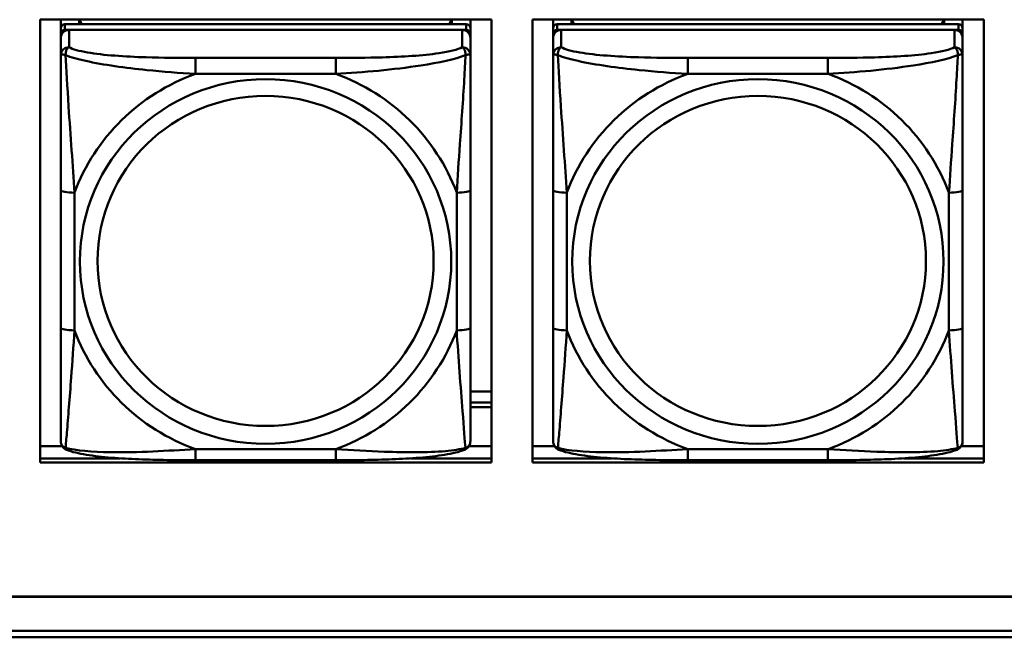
# Model space of a CAD drawing. Header units: inches. Extents: x 0.8 to 72.9, y -7.8 to 49.3.
# Tile 48 of 256: x 38.2 to 39.6, y 5.4 to 6.3. Entities that reach past the tile are written whole.
import ezdxf

# ---------------------------------------------------------------- set-up
doc = ezdxf.new("R2010")
doc.units = ezdxf.units.IN
doc.header["$MEASUREMENT"] = 0
doc.layers.add('Visible Edges(ROSSANSI)', color=7, linetype='Continuous', lineweight=50)
doc.layers.add('Visible Tangent Edges(ROSSANSI)', color=7, linetype='Continuous', lineweight=50)

msp = doc.modelspace()

# ---------------------------------------------------------------- linework, layer by layer
at = {"layer": 'Visible Edges(ROSSANSI)'}
for p, q in [((38.1919, 5.6581), (38.1919, 6.2969)), ((38.1919, 6.2969), (38.8425, 6.2969)), ((38.2215, 5.7442), (38.2215, 6.2969)), ((38.2215, 6.2969), (38.2215, 6.294)), ((38.2215, 6.2912), (38.2215, 6.294)), ((38.2215, 6.2545), (38.2215, 6.2912)), ((38.2481, 6.2903), (38.2481, 6.2969)), ((38.2519, 6.2903), (38.2486, 6.2969)), ((38.785, 6.2969), (38.7817, 6.2903)), ((38.7855, 6.2969), (38.7855, 6.2903)), ((38.8121, 6.2969), (38.8121, 6.2846)), ((38.8425, 6.2969), (38.8425, 5.6581)), ((38.9019, 5.6581), (38.9019, 6.2969)), ((38.9019, 6.2969), (39.5525, 6.2969)), ((38.9315, 5.7442), (38.9315, 6.2969)), ((38.9315, 6.2969), (38.9315, 6.294)), ((38.9315, 6.2912), (38.9315, 6.294)), ((38.9315, 6.2544), (38.9315, 6.2912)), ((38.9581, 6.2903), (38.9581, 6.2969)), ((38.9619, 6.2903), (38.9586, 6.2969)), ((39.495, 6.2969), (39.4917, 6.2903)), ((39.4955, 6.2969), (39.4955, 6.2903)), ((39.5221, 6.2969), (39.5221, 6.2846)), ((39.5525, 6.2969), (39.5525, 5.6581)), ((38.8062, 6.2903), (38.2274, 6.2903)), ((38.2274, 6.2821), (38.8062, 6.2821)), ((38.8003, 6.2821), (38.2333, 6.2821)), ((38.8121, 6.2763), (38.8121, 6.2845)), ((39.5162, 6.2903), (38.9374, 6.2903)), ((38.9374, 6.2821), (39.5162, 6.2821)), ((39.5103, 6.2821), (38.9433, 6.2821)), ((39.5221, 6.2763), (39.5221, 6.2845)), ((38.2215, 5.7081), (38.2215, 6.2763)), ((38.2215, 6.2705), (38.2215, 5.7139)), ((38.8121, 6.2763), (38.8121, 6.2705)), ((38.8121, 6.2456), (38.8121, 6.2705)), ((38.9315, 5.7081), (38.9315, 6.2763)), ((38.9315, 6.2705), (38.9315, 5.7139)), ((39.5221, 6.2763), (39.5221, 6.2705)), ((39.5221, 6.2456), (39.5221, 6.2705)), ((38.2215, 6.2545), (38.2215, 6.1808)), ((38.9315, 6.2544), (38.9315, 6.1807)), ((38.2215, 6.2337), (38.2215, 5.9616)), ((38.9315, 6.2337), (38.9315, 5.9616)), ((38.2215, 6.1796), (38.2215, 6.1808)), ((38.9315, 6.1796), (38.9315, 6.1807)), ((38.8121, 5.8525), (38.8121, 6.0511)), ((39.5221, 5.8525), (39.5221, 6.0511)), ((38.2215, 5.98), (38.2215, 5.98)), ((38.2215, 5.9616), (38.2215, 5.98)), ((38.2215, 5.9433), (38.2215, 5.98)), ((38.9315, 5.98), (38.9315, 5.98)), ((38.9315, 5.9616), (38.9315, 5.98)), ((38.9315, 5.9433), (38.9315, 5.98)), ((38.2215, 5.9074), (38.2215, 5.9616)), ((38.9315, 5.9074), (38.9315, 5.9616)), ((38.2215, 5.9433), (38.2215, 5.9461)), ((38.2215, 5.9433), (38.2215, 5.8302)), ((38.9315, 5.9433), (38.9315, 5.9461)), ((38.9315, 5.9433), (38.9315, 5.8302)), ((38.2215, 5.9063), (38.2215, 5.9074)), ((38.9315, 5.9063), (38.9315, 5.9074)), ((38.2215, 5.7536), (38.2215, 5.8302)), ((38.9315, 5.7536), (38.9315, 5.8302)), ((38.2215, 5.7536), (38.2215, 5.7442)), ((38.8121, 5.7604), (38.8425, 5.7604)), ((38.9315, 5.7536), (38.9315, 5.7442)), ((38.2215, 5.7442), (38.2215, 5.7442)), ((38.8121, 5.7446), (38.8425, 5.7446)), ((38.8425, 5.7382), (38.8121, 5.7382)), ((38.9315, 5.7442), (38.9315, 5.7442)), ((38.2215, 5.7139), (38.2215, 5.7163)), ((38.2215, 5.689), (38.2215, 5.7139)), ((38.9315, 5.7139), (38.9315, 5.7163)), ((38.9315, 5.689), (38.9315, 5.7139)), ((38.1919, 5.6819), (38.2234, 5.6819)), ((38.8101, 5.6819), (38.8425, 5.6819)), ((38.9019, 5.6819), (38.9334, 5.6819)), ((39.5201, 5.6819), (39.5525, 5.6819)), ((38.1919, 5.6642), (38.3072, 5.6642)), ((38.3072, 5.6642), (38.1919, 5.6642)), ((38.8425, 5.6581), (38.1919, 5.6581)), ((38.6179, 5.6616), (38.4156, 5.6616)), ((38.7265, 5.6642), (38.8425, 5.6642)), ((38.8425, 5.6642), (38.7265, 5.6642)), ((38.9019, 5.6642), (39.017, 5.6642)), ((39.017, 5.6642), (38.9019, 5.6642)), ((39.5525, 5.6581), (38.9019, 5.6581)), ((39.3279, 5.6615), (39.1256, 5.6615)), ((39.4367, 5.6642), (39.5525, 5.6642)), ((39.5525, 5.6642), (39.4367, 5.6642)), ((35.8146, 5.4648), (53.1898, 5.4648)), ((53.1898, 5.4644), (35.8146, 5.4644)), ((35.8647, 5.4153), (53.2398, 5.4153)), ((53.2398, 5.4061), (35.8647, 5.4061))]:
    msp.add_line(p, q, dxfattribs=at)
for centre, major_axis, start_param, end_param in [((38.2274, 6.2845), (-0.00591, 0), 4.712366, 6.283162), ((38.2333, 6.2705), (-0.0118, 0), 4.712366, 6.283162), ((38.2274, 6.2763), (-0.00591, 0), 4.712366, 6.283162), ((38.8003, 6.2705), (0.0118, 0), 6.283162, 7.853958), ((38.8062, 6.2845), (0.00591, 0), 6.283162, 7.853958), ((38.8062, 6.2763), (0.00591, 0), 6.283162, 7.853958), ((38.9374, 6.2845), (-0.00591, 0), 4.712366, 6.283162), ((38.9433, 6.2705), (-0.0118, 0), 4.712366, 6.283162), ((38.9374, 6.2763), (-0.00591, 0), 4.712366, 6.283162), ((39.5103, 6.2705), (0.0118, 0), 6.283162, 7.853958), ((39.5162, 6.2845), (0.00591, 0), 6.283162, 7.853958), ((39.5162, 6.2763), (0.00591, 0), 6.283162, 7.853958)]:
    msp.add_ellipse(centre, major_axis=major_axis, ratio=0.981793, start_param=start_param, end_param=end_param, dxfattribs=at)
for points, knots in [([(38.8121, 6.2456), (38.8121, 6.2416), (38.8121, 6.2364), (38.8121, 6.2235), (38.8121, 6.2153), (38.8121, 6.1958), (38.8121, 6.1841), (38.8121, 6.158), (38.8121, 6.1437), (38.8121, 6.1154), (38.8121, 6.1012), (38.8121, 6.075), (38.8121, 6.063), (38.8121, 6.0511)], [-0.7963813, -0.7963813, -0.7963813, -0.7963813, -0.7327374, -0.7327374, -0.6587673, -0.6587673, -0.5649326, -0.5649326, -0.4570471, -0.4570471, -0.3491616, -0.3491616, -0.2569537, -0.2569537, -0.2569537, -0.2569537]), ([(39.5221, 6.2456), (39.5221, 6.2416), (39.5221, 6.2364), (39.5221, 6.2234), (39.5221, 6.2153), (39.5221, 6.1958), (39.5221, 6.184), (39.5221, 6.1579), (39.5221, 6.1437), (39.5221, 6.1154), (39.5221, 6.1012), (39.5221, 6.075), (39.5221, 6.063), (39.5221, 6.0511)], [-0.7963813, -0.7963813, -0.7963813, -0.7963813, -0.7327374, -0.7327374, -0.6587673, -0.6587673, -0.5649326, -0.5649326, -0.4570471, -0.4570471, -0.3491616, -0.3491616, -0.2569537, -0.2569537, -0.2569537, -0.2569537]), ([(38.8121, 5.8525), (38.8121, 5.8386), (38.8121, 5.8247), (38.8121, 5.7972), (38.8121, 5.7837), (38.8121, 5.7577), (38.8121, 5.7451), (38.8121, 5.7222), (38.8121, 5.712), (38.8121, 5.6978), (38.8121, 5.6931), (38.8121, 5.6898), (38.8121, 5.6893), (38.8121, 5.689)], [0.2569517, 0.2569517, 0.2569517, 0.2569517, 0.3649254, 0.3649254, 0.472899, 0.472899, 0.5808726, 0.5808726, 0.6888463, 0.6888463, 0.7733641, 0.7733641, 0.7968199, 0.7968199, 0.7968199, 0.7968199]), ([(39.5221, 5.8525), (39.5221, 5.8386), (39.5221, 5.8246), (39.5221, 5.7972), (39.5221, 5.7837), (39.5221, 5.7577), (39.5221, 5.7451), (39.5221, 5.7222), (39.5221, 5.712), (39.5221, 5.6978), (39.5221, 5.6931), (39.5221, 5.6898), (39.5221, 5.6893), (39.5221, 5.689)], [0.2569517, 0.2569517, 0.2569517, 0.2569517, 0.3649254, 0.3649254, 0.472899, 0.472899, 0.5808726, 0.5808726, 0.6888463, 0.6888463, 0.7733641, 0.7733641, 0.7968199, 0.7968199, 0.7968199, 0.7968199]), ([(38.2295, 5.6767), (38.2285, 5.6771), (38.2274, 5.6777), (38.2254, 5.6793), (38.2246, 5.6802), (38.2232, 5.6822), (38.2227, 5.6832), (38.222, 5.6851), (38.2218, 5.686), (38.2215, 5.6876), (38.2215, 5.6883), (38.2215, 5.689)], [0.02510758, 0.02510758, 0.02510758, 0.02510758, 0.03074015, 0.03074015, 0.03637271, 0.03637271, 0.04200527, 0.04200527, 0.04763784, 0.04763784, 0.0532704, 0.0532704, 0.0532704, 0.0532704]), ([(38.804, 5.6767), (38.8051, 5.6771), (38.8062, 5.6777), (38.8081, 5.6793), (38.809, 5.6802), (38.8104, 5.6822), (38.8108, 5.6832), (38.8116, 5.6851), (38.8118, 5.686), (38.812, 5.6876), (38.8121, 5.6883), (38.8121, 5.689)], [0.0251072, 0.0251072, 0.0251072, 0.0251072, 0.03073932, 0.03073932, 0.03637143, 0.03637143, 0.04200355, 0.04200355, 0.04763567, 0.04763567, 0.05326779, 0.05326779, 0.05326779, 0.05326779]), ([(38.9395, 5.6767), (38.9385, 5.6771), (38.9374, 5.6777), (38.9354, 5.6793), (38.9346, 5.6802), (38.9332, 5.6822), (38.9327, 5.6832), (38.932, 5.6851), (38.9318, 5.686), (38.9315, 5.6876), (38.9315, 5.6883), (38.9315, 5.689)], [0.02510758, 0.02510758, 0.02510758, 0.02510758, 0.03074015, 0.03074015, 0.03637271, 0.03637271, 0.04200527, 0.04200527, 0.04763784, 0.04763784, 0.0532704, 0.0532704, 0.0532704, 0.0532704]), ([(39.514, 5.6767), (39.5151, 5.6771), (39.5162, 5.6777), (39.5181, 5.6793), (39.519, 5.6802), (39.5204, 5.6822), (39.5208, 5.6832), (39.5216, 5.6851), (39.5218, 5.6859), (39.522, 5.6876), (39.5221, 5.6883), (39.5221, 5.689)], [0.0251072, 0.0251072, 0.0251072, 0.0251072, 0.03073932, 0.03073932, 0.03637143, 0.03637143, 0.04200355, 0.04200355, 0.04763567, 0.04763567, 0.05326779, 0.05326779, 0.05326779, 0.05326779]), ([(38.4156, 5.6616), (38.4021, 5.6616), (38.3884, 5.6616), (38.3612, 5.662), (38.3475, 5.6623), (38.3207, 5.6634), (38.3074, 5.6641), (38.2817, 5.6662), (38.2695, 5.6676), (38.2474, 5.6712), (38.238, 5.6732), (38.2295, 5.6767)], [0.2569517, 0.2569517, 0.2569517, 0.2569517, 0.3597049, 0.3597049, 0.4624581, 0.4624581, 0.5652113, 0.5652113, 0.6679645, 0.6679645, 0.7707177, 0.7707177, 0.7707177, 0.7707177]), ([(38.804, 5.6767), (38.7956, 5.6732), (38.7861, 5.6712), (38.764, 5.6676), (38.7519, 5.6662), (38.7262, 5.6641), (38.7128, 5.6634), (38.686, 5.6623), (38.6724, 5.662), (38.6451, 5.6616), (38.6315, 5.6616), (38.6179, 5.6616)], [-0.7703503, -0.7703503, -0.7703503, -0.7703503, -0.667671, -0.667671, -0.5649917, -0.5649917, -0.4623124, -0.4623124, -0.3596331, -0.3596331, -0.2569537, -0.2569537, -0.2569537, -0.2569537]), ([(39.1256, 5.6615), (39.1121, 5.6615), (39.0984, 5.6616), (39.0712, 5.662), (39.0575, 5.6623), (39.0307, 5.6633), (39.0174, 5.6641), (38.9917, 5.6662), (38.9795, 5.6676), (38.9574, 5.6712), (38.948, 5.6732), (38.9395, 5.6767)], [0.2569517, 0.2569517, 0.2569517, 0.2569517, 0.3597049, 0.3597049, 0.4624581, 0.4624581, 0.5652113, 0.5652113, 0.6679645, 0.6679645, 0.7707177, 0.7707177, 0.7707177, 0.7707177]), ([(39.514, 5.6767), (39.5056, 5.6732), (39.4961, 5.6712), (39.474, 5.6675), (39.4619, 5.6662), (39.4362, 5.6641), (39.4228, 5.6633), (39.396, 5.6623), (39.3824, 5.662), (39.3551, 5.6616), (39.3415, 5.6615), (39.3279, 5.6615)], [-0.7703503, -0.7703503, -0.7703503, -0.7703503, -0.667671, -0.667671, -0.5649917, -0.5649917, -0.4623124, -0.4623124, -0.3596331, -0.3596331, -0.2569537, -0.2569537, -0.2569537, -0.2569537])]:
    msp.add_open_spline(points, degree=3, knots=knots, dxfattribs=at)
at = {"layer": 'Visible Tangent Edges(ROSSANSI)'}
for p, q in [((38.2215, 6.2845), (38.2215, 6.2763)), ((38.2274, 6.2821), (38.2274, 6.2903)), ((38.2333, 6.2572), (38.2333, 6.2821)), ((38.8003, 6.2821), (38.8003, 6.2572)), ((38.8062, 6.2903), (38.8062, 6.2821)), ((38.9315, 6.2845), (38.9315, 6.2763)), ((38.9374, 6.2821), (38.9374, 6.2903)), ((38.9433, 6.2572), (38.9433, 6.2821)), ((39.5103, 6.2821), (39.5103, 6.2572)), ((39.5162, 6.2903), (39.5162, 6.2821)), ((38.2215, 6.2705), (38.2215, 6.2456)), ((38.9315, 6.2705), (38.9315, 6.2456)), ((38.6179, 6.2417), (38.4156, 6.2417)), ((39.3279, 6.2417), (39.1256, 6.2417)), ((38.4156, 6.2187), (38.6179, 6.2186)), ((39.1256, 6.2186), (39.3279, 6.2186)), ((38.2215, 6.0511), (38.2215, 5.8525)), ((38.9315, 6.0511), (38.9315, 5.8525)), ((38.2412, 5.8488), (38.2412, 6.0474)), ((38.7924, 6.0474), (38.7924, 5.8488)), ((38.9512, 5.8488), (38.9512, 6.0474)), ((39.5024, 6.0474), (39.5024, 5.8487)), ((38.6179, 5.6775), (38.4156, 5.6775)), ((39.3279, 5.6775), (39.1256, 5.6775))]:
    msp.add_line(p, q, dxfattribs=at)
for centre, major_axis, ratio, start_param, end_param in [((38.2333, 6.2456), (-0.0118, 0), 0.981793, 4.712366, 6.283162), ((38.8003, 6.2456), (0.0118, 0), 0.981793, 6.283162, 7.853958), ((38.9433, 6.2456), (-0.0118, 0), 0.981793, 4.712366, 6.283162), ((39.5103, 6.2456), (0.0118, 0), 0.981793, 6.283162, 7.853958), ((38.4156, 6.2224), (0, 0.0197), 0.00001, 4.521276, 6.092076), ((38.6179, 6.2224), (0, 0.0197), 0.00001, 4.521275, 6.092068), ((39.1256, 6.2224), (0, 0.0197), 0.00001, 4.521276, 6.092076), ((39.3279, 6.2224), (0, 0.0197), 0.00001, 4.521275, 6.092068), ((38.5168, 5.9481), (-0.2936, 0), 0.981793, 5.064132, 5.931395), ((38.5168, 5.9481), (0.2936, 0), 0.981793, 0.351743, 1.219006), ((39.2268, 5.9481), (-0.2936, 0), 0.981793, 5.064132, 5.931395), ((39.2268, 5.9481), (0.2936, 0), 0.981793, 0.351743, 1.219006), ((38.2412, 6.0511), (-0.0197, 0), 0.189952, 0.000005, 1.570801), ((38.7924, 6.0511), (0.0197, 0), 0.189952, 4.712393, 6.28319), ((38.9512, 6.0511), (-0.0197, 0), 0.189952, 0.000005, 1.570801), ((39.5024, 6.0511), (0.0197, 0), 0.189952, 4.712393, 6.28319), ((38.2412, 5.8525), (-0.0197, 0), 0.189952, 0.000005, 1.570801), ((38.7924, 5.8525), (0.0197, 0), 0.189952, 4.712393, 6.28319), ((38.9512, 5.8525), (-0.0197, 0), 0.189952, 0.000005, 1.570801), ((39.5024, 5.8525), (0.0197, 0), 0.189952, 4.712393, 6.28319), ((38.5168, 5.9481), (-0.2936, 0), 0.981793, 0.351743, 1.219006), ((38.5168, 5.9481), (0.2936, 0), 0.981793, 5.064132, 5.931395), ((39.2268, 5.9481), (-0.2936, 0), 0.981793, 0.351743, 1.219006), ((39.2268, 5.9481), (0.2936, 0), 0.981793, 5.064132, 5.931395), ((38.4156, 5.6812), (0, -0.0197), 0.00001, 6.283177, 7.662868), ((38.6179, 5.6812), (0, -0.0197), 0.00001, 6.283176, 7.662867), ((39.1256, 5.6812), (0, -0.0197), 0.00001, 6.283175, 7.662867), ((39.3279, 5.6812), (0, -0.0197), 0.00001, 6.283177, 7.662868)]:
    msp.add_ellipse(centre, major_axis=major_axis, ratio=ratio, start_param=start_param, end_param=end_param, dxfattribs=at)
for centre, major_axis in [((38.5168, 5.9481), (-0.2678, 0)), ((39.2268, 5.9481), (-0.2678, 0)), ((38.5168, 5.9489), (-0.2424, 0)), ((39.2268, 5.9489), (-0.2424, 0))]:
    msp.add_ellipse(centre, major_axis=major_axis, ratio=0.981793, dxfattribs=at)
for points, knots in [([(38.2284, 6.2457), (38.2283, 6.2468), (38.2284, 6.2478), (38.2286, 6.2498), (38.2288, 6.2508), (38.2293, 6.2522), (38.2295, 6.2527), (38.2298, 6.2535), (38.2299, 6.2537), (38.2302, 6.2543), (38.2304, 6.2546), (38.231, 6.2554), (38.2314, 6.2558), (38.2323, 6.2566), (38.2328, 6.2569), (38.2333, 6.2572)], [-0.00023197, -0.00023197, -0.00023197, -0.00023197, 0.00913095, 0.00913095, 0.01983142, 0.01983142, 0.02651922, 0.02651922, 0.02986312, 0.02986312, 0.03521335, 0.03521335, 0.04377373, 0.04377373, 0.0532704, 0.0532704, 0.0532704, 0.0532704]), ([(38.4156, 6.2417), (38.392, 6.2417), (38.368, 6.2419), (38.3446, 6.2426), (38.3139, 6.2436), (38.2831, 6.2456), (38.2598, 6.2496), (38.2478, 6.2517), (38.2382, 6.2542), (38.2333, 6.2572)], [0.2569537, 0.2569537, 0.2569537, 0.2569537, 0.4371919, 0.4371919, 0.4371919, 0.6739428, 0.6739428, 0.6739428, 0.7963818, 0.7963818, 0.7963818, 0.7963818]), ([(38.8003, 6.2572), (38.7945, 6.2537), (38.782, 6.2507), (38.7668, 6.2485), (38.7434, 6.2451), (38.7143, 6.2434), (38.6852, 6.2425), (38.663, 6.2419), (38.6403, 6.2417), (38.6179, 6.2417)], [-0.7968224, -0.7968224, -0.7968224, -0.7968224, -0.6514613, -0.6514613, -0.6514613, -0.427691, -0.427691, -0.427691, -0.2569517, -0.2569517, -0.2569517, -0.2569517]), ([(38.8003, 6.2572), (38.8008, 6.2569), (38.8013, 6.2566), (38.8022, 6.2558), (38.8026, 6.2554), (38.8031, 6.2546), (38.8034, 6.2542), (38.8037, 6.2537), (38.8038, 6.2534), (38.8041, 6.2527), (38.8043, 6.2522), (38.8047, 6.2508), (38.8049, 6.2498), (38.8052, 6.2478), (38.8052, 6.2468), (38.8052, 6.2457)], [-0.0532704, -0.0532704, -0.0532704, -0.0532704, -0.04377373, -0.04377373, -0.03521335, -0.03521335, -0.02986312, -0.02986312, -0.02651922, -0.02651922, -0.01983142, -0.01983142, -0.00913095, -0.00913095, 0.00023197, 0.00023197, 0.00023197, 0.00023197]), ([(38.9384, 6.2457), (38.9383, 6.2468), (38.9384, 6.2478), (38.9386, 6.2498), (38.9388, 6.2508), (38.9393, 6.2522), (38.9395, 6.2527), (38.9398, 6.2534), (38.9399, 6.2537), (38.9402, 6.2542), (38.9404, 6.2546), (38.941, 6.2554), (38.9414, 6.2558), (38.9423, 6.2566), (38.9428, 6.2569), (38.9433, 6.2572)], [-0.00023197, -0.00023197, -0.00023197, -0.00023197, 0.00913095, 0.00913095, 0.01983142, 0.01983142, 0.02651922, 0.02651922, 0.02986312, 0.02986312, 0.03521335, 0.03521335, 0.04377373, 0.04377373, 0.0532704, 0.0532704, 0.0532704, 0.0532704]), ([(39.1256, 6.2417), (39.102, 6.2417), (39.078, 6.2419), (39.0546, 6.2426), (39.0239, 6.2436), (38.9931, 6.2456), (38.9698, 6.2496), (38.9578, 6.2516), (38.9482, 6.2542), (38.9433, 6.2572)], [0.2569537, 0.2569537, 0.2569537, 0.2569537, 0.4371919, 0.4371919, 0.4371919, 0.6739428, 0.6739428, 0.6739428, 0.7963818, 0.7963818, 0.7963818, 0.7963818]), ([(39.5103, 6.2572), (39.5045, 6.2537), (39.492, 6.2507), (39.4768, 6.2485), (39.4534, 6.245), (39.4243, 6.2433), (39.3952, 6.2425), (39.373, 6.2419), (39.3503, 6.2417), (39.3279, 6.2417)], [-0.7968224, -0.7968224, -0.7968224, -0.7968224, -0.6514613, -0.6514613, -0.6514613, -0.427691, -0.427691, -0.427691, -0.2569517, -0.2569517, -0.2569517, -0.2569517]), ([(39.5103, 6.2572), (39.5108, 6.2569), (39.5113, 6.2565), (39.5122, 6.2558), (39.5126, 6.2553), (39.5131, 6.2546), (39.5134, 6.2542), (39.5137, 6.2537), (39.5138, 6.2534), (39.5141, 6.2527), (39.5143, 6.2522), (39.5147, 6.2508), (39.5149, 6.2498), (39.5152, 6.2478), (39.5152, 6.2468), (39.5152, 6.2457)], [-0.0532704, -0.0532704, -0.0532704, -0.0532704, -0.04377373, -0.04377373, -0.03521335, -0.03521335, -0.02986312, -0.02986312, -0.02651922, -0.02651922, -0.01983142, -0.01983142, -0.00913095, -0.00913095, 0.00023197, 0.00023197, 0.00023197, 0.00023197]), ([(38.2215, 6.2456), (38.2215, 6.2458), (38.2216, 6.2461), (38.2218, 6.2464), (38.222, 6.2465), (38.2224, 6.2467), (38.2226, 6.2467), (38.2229, 6.2468), (38.223, 6.2468), (38.2234, 6.2468), (38.2237, 6.2468), (38.2247, 6.2467), (38.2253, 6.2466), (38.2268, 6.2462), (38.2275, 6.246), (38.2284, 6.2457)], [-0.0532704, -0.0532704, -0.0532704, -0.0532704, -0.04377373, -0.04377373, -0.03521335, -0.03521335, -0.02986312, -0.02986312, -0.02651922, -0.02651922, -0.01983142, -0.01983142, -0.00913095, -0.00913095, 0.00023197, 0.00023197, 0.00023197, 0.00023197]), ([(38.2215, 6.2456), (38.2215, 6.2365), (38.2215, 6.2212), (38.2215, 6.2041), (38.2215, 6.1776), (38.2215, 6.1473), (38.2215, 6.118), (38.2215, 6.0955), (38.2215, 6.0731), (38.2215, 6.0511)], [-0.7968224, -0.7968224, -0.7968224, -0.7968224, -0.6514613, -0.6514613, -0.6514613, -0.427691, -0.427691, -0.427691, -0.2569517, -0.2569517, -0.2569517, -0.2569517]), ([(38.2284, 6.2457), (38.236, 6.2427), (38.246, 6.2399), (38.2831, 6.2317), (38.3148, 6.2274), (38.369, 6.2218), (38.3923, 6.22), (38.4156, 6.2187)], [-0.7478145, -0.7478145, -0.7478145, -0.7478145, -0.6493253, -0.6493253, -0.427691, -0.427691, -0.2569537, -0.2569537, -0.2569537, -0.2569537]), ([(38.2412, 6.0474), (38.2388, 6.0871), (38.2355, 6.1292), (38.2309, 6.1992), (38.2293, 6.2267), (38.2284, 6.2457)], [0.2569517, 0.2569517, 0.2569517, 0.2569517, 0.5559983, 0.5559983, 0.7482818, 0.7482818, 0.7482818, 0.7482818]), ([(38.6179, 6.2186), (38.6584, 6.221), (38.7008, 6.2247), (38.7664, 6.2348), (38.7909, 6.2399), (38.8052, 6.2457)], [0.2569517, 0.2569517, 0.2569517, 0.2569517, 0.5559983, 0.5559983, 0.7482818, 0.7482818, 0.7482818, 0.7482818]), ([(38.8052, 6.2457), (38.8047, 6.2357), (38.8041, 6.2236), (38.8016, 6.1815), (38.7993, 6.1483), (38.7954, 6.0933), (38.7938, 6.0703), (38.7924, 6.0474)], [-0.7478145, -0.7478145, -0.7478145, -0.7478145, -0.6493253, -0.6493253, -0.427691, -0.427691, -0.2569537, -0.2569537, -0.2569537, -0.2569537]), ([(38.8052, 6.2457), (38.8061, 6.246), (38.8068, 6.2462), (38.8083, 6.2466), (38.8089, 6.2467), (38.8098, 6.2468), (38.8102, 6.2468), (38.8106, 6.2468), (38.8107, 6.2468), (38.811, 6.2467), (38.8112, 6.2467), (38.8116, 6.2465), (38.8117, 6.2464), (38.812, 6.2461), (38.8121, 6.2458), (38.8121, 6.2456)], [-0.00023197, -0.00023197, -0.00023197, -0.00023197, 0.00913095, 0.00913095, 0.01983142, 0.01983142, 0.02651922, 0.02651922, 0.02986312, 0.02986312, 0.03521335, 0.03521335, 0.04377373, 0.04377373, 0.0532704, 0.0532704, 0.0532704, 0.0532704]), ([(38.9315, 6.2456), (38.9315, 6.2458), (38.9316, 6.2461), (38.9318, 6.2464), (38.932, 6.2465), (38.9324, 6.2467), (38.9326, 6.2467), (38.9329, 6.2468), (38.933, 6.2468), (38.9334, 6.2468), (38.9337, 6.2468), (38.9347, 6.2467), (38.9353, 6.2466), (38.9368, 6.2462), (38.9375, 6.246), (38.9384, 6.2457)], [-0.0532704, -0.0532704, -0.0532704, -0.0532704, -0.04377373, -0.04377373, -0.03521335, -0.03521335, -0.02986312, -0.02986312, -0.02651922, -0.02651922, -0.01983142, -0.01983142, -0.00913095, -0.00913095, 0.00023197, 0.00023197, 0.00023197, 0.00023197]), ([(38.9315, 6.2456), (38.9315, 6.2365), (38.9315, 6.2212), (38.9315, 6.204), (38.9315, 6.1776), (38.9315, 6.1473), (38.9315, 6.1179), (38.9315, 6.0955), (38.9315, 6.0731), (38.9315, 6.0511)], [-0.7968224, -0.7968224, -0.7968224, -0.7968224, -0.6514613, -0.6514613, -0.6514613, -0.427691, -0.427691, -0.427691, -0.2569517, -0.2569517, -0.2569517, -0.2569517]), ([(38.9384, 6.2457), (38.946, 6.2427), (38.956, 6.2398), (38.9931, 6.2317), (39.0248, 6.2274), (39.079, 6.2218), (39.1023, 6.22), (39.1256, 6.2186)], [-0.7478145, -0.7478145, -0.7478145, -0.7478145, -0.6493253, -0.6493253, -0.427691, -0.427691, -0.2569537, -0.2569537, -0.2569537, -0.2569537]), ([(38.9512, 6.0474), (38.9488, 6.0871), (38.9455, 6.1292), (38.9409, 6.1992), (38.9393, 6.2267), (38.9384, 6.2457)], [0.2569517, 0.2569517, 0.2569517, 0.2569517, 0.5559983, 0.5559983, 0.7482818, 0.7482818, 0.7482818, 0.7482818]), ([(39.3279, 6.2186), (39.3684, 6.221), (39.4108, 6.2247), (39.4764, 6.2348), (39.5009, 6.2399), (39.5152, 6.2457)], [0.2569517, 0.2569517, 0.2569517, 0.2569517, 0.5559983, 0.5559983, 0.7482818, 0.7482818, 0.7482818, 0.7482818]), ([(39.5152, 6.2457), (39.5147, 6.2357), (39.5141, 6.2236), (39.5116, 6.1815), (39.5093, 6.1483), (39.5054, 6.0933), (39.5038, 6.0702), (39.5024, 6.0474)], [-0.7478145, -0.7478145, -0.7478145, -0.7478145, -0.6493253, -0.6493253, -0.427691, -0.427691, -0.2569537, -0.2569537, -0.2569537, -0.2569537]), ([(39.5152, 6.2457), (39.5161, 6.2459), (39.5168, 6.2462), (39.5183, 6.2466), (39.5189, 6.2467), (39.5198, 6.2468), (39.5202, 6.2468), (39.5206, 6.2468), (39.5207, 6.2468), (39.521, 6.2467), (39.5212, 6.2467), (39.5216, 6.2465), (39.5217, 6.2464), (39.522, 6.246), (39.5221, 6.2458), (39.5221, 6.2456)], [-0.00023197, -0.00023197, -0.00023197, -0.00023197, 0.00913095, 0.00913095, 0.01983142, 0.01983142, 0.02651922, 0.02651922, 0.02986312, 0.02986312, 0.03521335, 0.03521335, 0.04377373, 0.04377373, 0.0532704, 0.0532704, 0.0532704, 0.0532704]), ([(38.2215, 5.8525), (38.2215, 5.8293), (38.2215, 5.8059), (38.2215, 5.7837), (38.2215, 5.7546), (38.2215, 5.7262), (38.2215, 5.7074), (38.2215, 5.6977), (38.2215, 5.6908), (38.2215, 5.689)], [0.2569537, 0.2569537, 0.2569537, 0.2569537, 0.4371919, 0.4371919, 0.4371919, 0.6739428, 0.6739428, 0.6739428, 0.7963818, 0.7963818, 0.7963818, 0.7963818]), ([(38.9315, 5.8525), (38.9315, 5.8293), (38.9315, 5.8059), (38.9315, 5.7837), (38.9315, 5.7545), (38.9315, 5.7262), (38.9315, 5.7074), (38.9315, 5.6976), (38.9315, 5.6908), (38.9315, 5.689)], [0.2569537, 0.2569537, 0.2569537, 0.2569537, 0.4371919, 0.4371919, 0.4371919, 0.6739428, 0.6739428, 0.6739428, 0.7963818, 0.7963818, 0.7963818, 0.7963818]), ([(38.2284, 5.6793), (38.2288, 5.6844), (38.2295, 5.692), (38.232, 5.7226), (38.2343, 5.7517), (38.2381, 5.8032), (38.2398, 5.8258), (38.2412, 5.8488)], [-0.7478145, -0.7478145, -0.7478145, -0.7478145, -0.6493253, -0.6493253, -0.427691, -0.427691, -0.2569537, -0.2569537, -0.2569537, -0.2569537]), ([(38.7924, 5.8488), (38.7948, 5.809), (38.7981, 5.7679), (38.8027, 5.709), (38.8043, 5.6885), (38.8052, 5.6793)], [0.2569517, 0.2569517, 0.2569517, 0.2569517, 0.5559983, 0.5559983, 0.7482818, 0.7482818, 0.7482818, 0.7482818]), ([(38.9384, 5.6793), (38.9388, 5.6844), (38.9395, 5.692), (38.942, 5.7226), (38.9443, 5.7517), (38.9481, 5.8032), (38.9498, 5.8258), (38.9512, 5.8488)], [-0.7478145, -0.7478145, -0.7478145, -0.7478145, -0.6493253, -0.6493253, -0.427691, -0.427691, -0.2569537, -0.2569537, -0.2569537, -0.2569537]), ([(39.5024, 5.8487), (39.5048, 5.809), (39.5081, 5.7679), (39.5127, 5.709), (39.5143, 5.6885), (39.5152, 5.6793)], [0.2569517, 0.2569517, 0.2569517, 0.2569517, 0.5559983, 0.5559983, 0.7482818, 0.7482818, 0.7482818, 0.7482818]), ([(38.2284, 5.6793), (38.2275, 5.6796), (38.2268, 5.6799), (38.2253, 5.6808), (38.2246, 5.6813), (38.2237, 5.6822), (38.2234, 5.6826), (38.223, 5.6833), (38.2229, 5.6835), (38.2226, 5.684), (38.2224, 5.6844), (38.222, 5.6854), (38.2218, 5.686), (38.2216, 5.6874), (38.2215, 5.6882), (38.2215, 5.689)], [-0.00023197, -0.00023197, -0.00023197, -0.00023197, 0.00913095, 0.00913095, 0.01983142, 0.01983142, 0.02651922, 0.02651922, 0.02986312, 0.02986312, 0.03521335, 0.03521335, 0.04377373, 0.04377373, 0.0532704, 0.0532704, 0.0532704, 0.0532704]), ([(38.8121, 5.689), (38.8121, 5.6882), (38.812, 5.6874), (38.8117, 5.686), (38.8116, 5.6854), (38.8112, 5.6844), (38.811, 5.684), (38.8107, 5.6835), (38.8106, 5.6832), (38.8101, 5.6826), (38.8098, 5.6822), (38.8089, 5.6813), (38.8082, 5.6807), (38.8068, 5.6799), (38.806, 5.6796), (38.8052, 5.6793)], [-0.05326779, -0.05326779, -0.05326779, -0.05326779, -0.04377373, -0.04377373, -0.03521335, -0.03521335, -0.02986312, -0.02986312, -0.02651922, -0.02651922, -0.01983142, -0.01983142, -0.00913095, -0.00913095, 0.00023197, 0.00023197, 0.00023197, 0.00023197]), ([(38.9384, 5.6793), (38.9375, 5.6796), (38.9368, 5.6799), (38.9353, 5.6807), (38.9346, 5.6813), (38.9337, 5.6822), (38.9334, 5.6826), (38.933, 5.6832), (38.9329, 5.6835), (38.9326, 5.684), (38.9324, 5.6844), (38.932, 5.6854), (38.9318, 5.686), (38.9316, 5.6874), (38.9315, 5.6882), (38.9315, 5.689)], [-0.00023197, -0.00023197, -0.00023197, -0.00023197, 0.00913095, 0.00913095, 0.01983142, 0.01983142, 0.02651922, 0.02651922, 0.02986312, 0.02986312, 0.03521335, 0.03521335, 0.04377373, 0.04377373, 0.0532704, 0.0532704, 0.0532704, 0.0532704]), ([(39.5221, 5.689), (39.5221, 5.6882), (39.522, 5.6874), (39.5217, 5.686), (39.5216, 5.6854), (39.5212, 5.6844), (39.521, 5.684), (39.5207, 5.6834), (39.5206, 5.6832), (39.5201, 5.6826), (39.5198, 5.6822), (39.5189, 5.6813), (39.5182, 5.6807), (39.5168, 5.6799), (39.516, 5.6796), (39.5152, 5.6793)], [-0.05326779, -0.05326779, -0.05326779, -0.05326779, -0.04377373, -0.04377373, -0.03521335, -0.03521335, -0.02986312, -0.02986312, -0.02651922, -0.02651922, -0.01983142, -0.01983142, -0.00913095, -0.00913095, 0.00023197, 0.00023197, 0.00023197, 0.00023197]), ([(38.2295, 5.6767), (38.2294, 5.6767), (38.2292, 5.6768), (38.2288, 5.6772), (38.2286, 5.6775), (38.2284, 5.6783), (38.2283, 5.6788), (38.2284, 5.6793)], [-0.02510758, -0.02510758, -0.02510758, -0.02510758, -0.01983142, -0.01983142, -0.00913095, -0.00913095, 0.00023197, 0.00023197, 0.00023197, 0.00023197]), ([(38.4156, 5.6775), (38.3752, 5.6751), (38.3328, 5.6724), (38.2671, 5.6734), (38.2427, 5.6754), (38.2284, 5.6793)], [0.2569517, 0.2569517, 0.2569517, 0.2569517, 0.5559983, 0.5559983, 0.7482818, 0.7482818, 0.7482818, 0.7482818]), ([(38.8052, 5.6793), (38.7975, 5.6773), (38.7875, 5.6757), (38.7505, 5.6724), (38.7188, 5.6726), (38.6645, 5.6747), (38.6413, 5.6761), (38.6179, 5.6775)], [-0.7478145, -0.7478145, -0.7478145, -0.7478145, -0.6493253, -0.6493253, -0.427691, -0.427691, -0.2569537, -0.2569537, -0.2569537, -0.2569537]), ([(38.8052, 5.6793), (38.8052, 5.6788), (38.8052, 5.6783), (38.8049, 5.6775), (38.8047, 5.6772), (38.8043, 5.6768), (38.8042, 5.6767), (38.804, 5.6767)], [-0.00023197, -0.00023197, -0.00023197, -0.00023197, 0.00913095, 0.00913095, 0.01983142, 0.01983142, 0.0251072, 0.0251072, 0.0251072, 0.0251072]), ([(38.9395, 5.6767), (38.9394, 5.6767), (38.9392, 5.6768), (38.9388, 5.6772), (38.9386, 5.6775), (38.9384, 5.6783), (38.9383, 5.6788), (38.9384, 5.6793)], [-0.02510758, -0.02510758, -0.02510758, -0.02510758, -0.01983142, -0.01983142, -0.00913095, -0.00913095, 0.00023197, 0.00023197, 0.00023197, 0.00023197]), ([(39.1256, 5.6775), (39.0852, 5.6751), (39.0428, 5.6724), (38.9771, 5.6734), (38.9527, 5.6753), (38.9384, 5.6793)], [0.2569517, 0.2569517, 0.2569517, 0.2569517, 0.5559983, 0.5559983, 0.7482818, 0.7482818, 0.7482818, 0.7482818]), ([(39.5152, 5.6793), (39.5075, 5.6773), (39.4975, 5.6757), (39.4605, 5.6724), (39.4288, 5.6726), (39.3745, 5.6747), (39.3513, 5.676), (39.3279, 5.6775)], [-0.7478145, -0.7478145, -0.7478145, -0.7478145, -0.6493253, -0.6493253, -0.427691, -0.427691, -0.2569537, -0.2569537, -0.2569537, -0.2569537]), ([(39.5152, 5.6793), (39.5152, 5.6788), (39.5152, 5.6783), (39.5149, 5.6775), (39.5147, 5.6772), (39.5143, 5.6768), (39.5142, 5.6767), (39.514, 5.6767)], [-0.00023197, -0.00023197, -0.00023197, -0.00023197, 0.00913095, 0.00913095, 0.01983142, 0.01983142, 0.0251072, 0.0251072, 0.0251072, 0.0251072])]:
    msp.add_open_spline(points, degree=3, knots=knots, dxfattribs=at)

doc.saveas('drawing.dxf')
